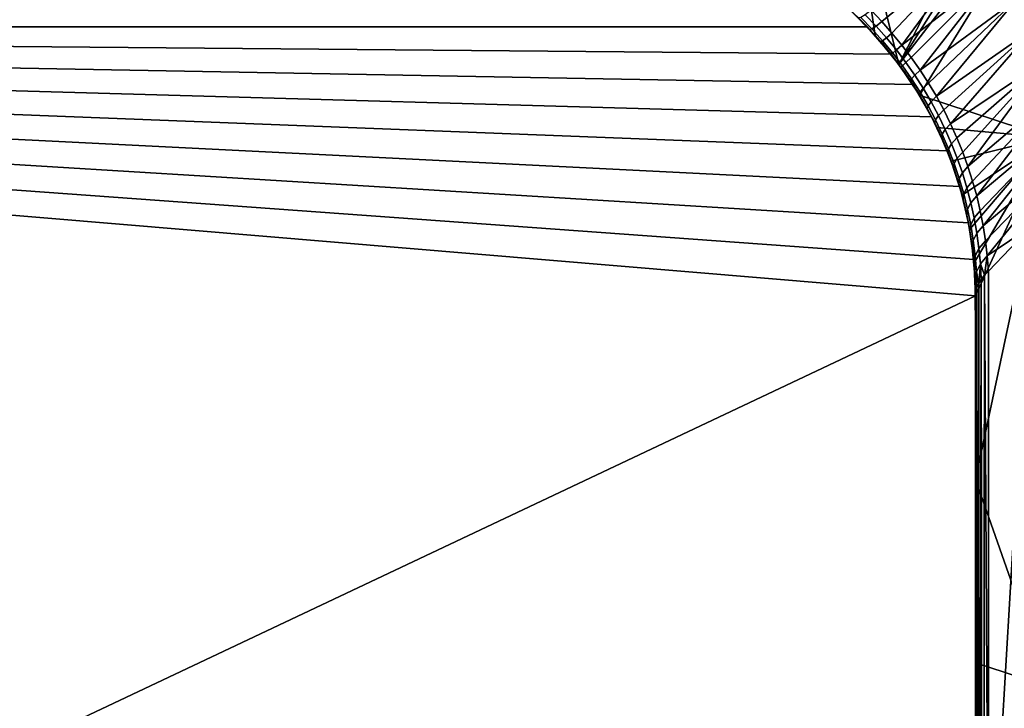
# Model space of a CAD drawing. Header units: millimetres. Extents: x 2387 to 13955, y -4964 to 364.
# Tile 243 of 256: x 13567 to 13821, y -2948 to -2770. Entities that reach past the tile are written whole.
import ezdxf

# ---------------------------------------------------------------- set-up
doc = ezdxf.new("R2010")
doc.units = ezdxf.units.MM
doc.header["$MEASUREMENT"] = 0
doc.layers.add('limbo', color=7, linetype='Continuous', true_color=0x000000)
doc.layers.add('sistema 2', color=7, linetype='Continuous', true_color=0x000000)

msp = doc.modelspace()

# ---------------------------------------------------------------- linework, layer by layer
at = {"layer": 'limbo'}
msp.add_polyline3d([(13813.07, -3219.27, 254.07), (13813.07, -2841.41, 254.07), (13813.05, -2839.42, 254.07), (13812.99, -2837.44, 254.07), (13812.89, -2835.45, 254.07), (13812.76, -2833.47, 254.07), (13812.58, -2831.49, 254.07), (13812.36, -2829.52, 254.07), (13812.11, -2827.55, 254.07), (13811.81, -2825.59, 254.07), (13811.48, -2823.63, 254.07), (13811.1, -2821.68, 254.07), (13810.69, -2819.73, 254.07), (13810.24, -2817.8, 254.07), (13809.76, -2815.87, 254.07), (13809.23, -2813.96, 254.07), (13808.67, -2812.05, 254.07), (13808.06, -2810.16, 254.07), (13807.42, -2808.28, 254.07), (13806.75, -2806.41, 254.07), (13806.03, -2804.56, 254.07), (13805.28, -2802.72, 254.07), (13804.5, -2800.9, 254.07), (13803.68, -2799.09, 254.07), (13802.82, -2797.3, 254.07), (13801.92, -2795.53, 254.07), (13801, -2793.77, 254.07), (13800.03, -2792.03, 254.07), (13799.03, -2790.32, 254.07), (13798, -2788.62, 254.07), (13796.94, -2786.94, 254.07), (13795.84, -2785.29, 254.07), (13794.71, -2783.66, 254.07), (13793.55, -2782.05, 254.07), (13792.35, -2780.46, 254.07), (13791.12, -2778.9, 254.07), (13789.87, -2777.36, 254.07), (13788.58, -2775.85, 254.07), (13787.26, -2774.36, 254.07), (13785.92, -2772.9, 254.07), (13784.54, -2771.47, 254.07), (13783.14, -2770.06, 254.07)], dxfattribs=at)
for points in [[(13809.01, -2813.19, 254.07), (12984.91, -2772.1, 254.07), (13811.28, -2822.55, 254.07)], [(13812.63, -2832, 254.07), (12984.91, -2772.1, 254.07), (13813.07, -2841.41, 254.07)], [(13811.28, -2822.55, 254.07), (12984.91, -2772.1, 254.07), (13812.63, -2832, 254.07)], [(13785.16, -2772.1, 254.07), (12984.91, -2772.1, 254.07), (13791.35, -2779.18, 254.07)], [(13791.35, -2779.18, 254.07), (12984.91, -2772.1, 254.07), (13796.93, -2786.93, 254.07)], [(12984.91, -2772.1, 254.07), (13801.78, -2795.25, 254.07), (13796.93, -2786.93, 254.07)], [(13801.78, -2795.25, 254.07), (12984.91, -2772.1, 254.07), (13805.83, -2804.05, 254.07)], [(12984.91, -2772.1, 254.07), (13809.01, -2813.19, 254.07), (13805.83, -2804.05, 254.07)], [(13012.82, -3219.27, 254.07), (13813.07, -2841.41, 254.07), (12984.91, -2772.1, 254.07)], [(13809.01, -2813.19, 254.07), (13811.28, -2822.55, 254.07), (12984.91, -2772.1, 254.07)], [(13812.63, -2832, 254.07), (13813.07, -2841.41, 254.07), (12984.91, -2772.1, 254.07)], [(13811.28, -2822.55, 254.07), (13812.63, -2832, 254.07), (12984.91, -2772.1, 254.07)], [(13785.16, -2772.1, 254.07), (13791.35, -2779.18, 254.07), (12984.91, -2772.1, 254.07)], [(13791.35, -2779.18, 254.07), (13796.93, -2786.93, 254.07), (12984.91, -2772.1, 254.07)], [(12984.91, -2772.1, 254.07), (13796.93, -2786.93, 254.07), (13801.78, -2795.25, 254.07)], [(13801.78, -2795.25, 254.07), (13805.83, -2804.05, 254.07), (12984.91, -2772.1, 254.07)], [(12984.91, -2772.1, 254.07), (13805.83, -2804.05, 254.07), (13809.01, -2813.19, 254.07)], [(13012.82, -3219.27, 254.07), (12984.91, -2772.1, 254.07), (13813.07, -2841.41, 254.07)], [(12984.91, -2772.1, 234.07), (13796.93, -2786.93, 234.07), (13791.35, -2779.18, 234.07)], [(13813.07, -2841.41, 234.07), (12984.91, -2772.1, 234.07), (13012.82, -3219.27, 234.07)], [(13791.35, -2779.18, 234.07), (13785.16, -2772.1, 234.07), (12984.91, -2772.1, 234.07)], [(13801.78, -2795.25, 234.07), (13796.93, -2786.93, 234.07), (12984.91, -2772.1, 234.07)], [(13812.63, -2832, 234.07), (13811.28, -2822.55, 234.07), (12984.91, -2772.1, 234.07)], [(12984.91, -2772.1, 234.07), (13813.07, -2841.41, 234.07), (13812.63, -2832, 234.07)], [(13809.01, -2813.19, 234.07), (13805.83, -2804.05, 234.07), (12984.91, -2772.1, 234.07)], [(12984.91, -2772.1, 234.07), (13811.28, -2822.55, 234.07), (13809.01, -2813.19, 234.07)], [(13805.83, -2804.05, 234.07), (13801.78, -2795.25, 234.07), (12984.91, -2772.1, 234.07)], [(12984.91, -2772.1, 234.07), (13791.35, -2779.18, 234.07), (13796.93, -2786.93, 234.07)], [(13813.07, -2841.41, 234.07), (13012.82, -3219.27, 234.07), (12984.91, -2772.1, 234.07)], [(13791.35, -2779.18, 234.07), (12984.91, -2772.1, 234.07), (13785.16, -2772.1, 234.07)], [(13801.78, -2795.25, 234.07), (12984.91, -2772.1, 234.07), (13796.93, -2786.93, 234.07)], [(13812.63, -2832, 234.07), (12984.91, -2772.1, 234.07), (13811.28, -2822.55, 234.07)], [(12984.91, -2772.1, 234.07), (13812.63, -2832, 234.07), (13813.07, -2841.41, 234.07)], [(13809.01, -2813.19, 234.07), (12984.91, -2772.1, 234.07), (13805.83, -2804.05, 234.07)], [(12984.91, -2772.1, 234.07), (13809.01, -2813.19, 234.07), (13811.28, -2822.55, 234.07)], [(13805.83, -2804.05, 234.07), (12984.91, -2772.1, 234.07), (13801.78, -2795.25, 234.07)], [(13809.01, -2813.19, 254.07), (12984.91, -2772.1, 254.07), (13811.28, -2822.55, 254.07)], [(13812.63, -2832, 254.07), (12984.91, -2772.1, 254.07), (13813.07, -2841.41, 254.07)], [(13811.28, -2822.55, 254.07), (12984.91, -2772.1, 254.07), (13812.63, -2832, 254.07)], [(13785.16, -2772.1, 254.07), (12984.91, -2772.1, 254.07), (13791.35, -2779.18, 254.07)], [(13791.35, -2779.18, 254.07), (12984.91, -2772.1, 254.07), (13796.93, -2786.93, 254.07)], [(12984.91, -2772.1, 254.07), (13801.78, -2795.25, 254.07), (13796.93, -2786.93, 254.07)], [(13801.78, -2795.25, 254.07), (12984.91, -2772.1, 254.07), (13805.83, -2804.05, 254.07)], [(12984.91, -2772.1, 254.07), (13809.01, -2813.19, 254.07), (13805.83, -2804.05, 254.07)], [(13012.82, -3219.27, 254.07), (13813.07, -2841.41, 254.07), (12984.91, -2772.1, 254.07)], [(13809.01, -2813.19, 254.07), (13811.28, -2822.55, 254.07), (12984.91, -2772.1, 254.07)], [(13812.63, -2832, 254.07), (13813.07, -2841.41, 254.07), (12984.91, -2772.1, 254.07)], [(13811.28, -2822.55, 254.07), (13812.63, -2832, 254.07), (12984.91, -2772.1, 254.07)], [(13785.16, -2772.1, 254.07), (13791.35, -2779.18, 254.07), (12984.91, -2772.1, 254.07)], [(13791.35, -2779.18, 254.07), (13796.93, -2786.93, 254.07), (12984.91, -2772.1, 254.07)], [(12984.91, -2772.1, 254.07), (13796.93, -2786.93, 254.07), (13801.78, -2795.25, 254.07)], [(13801.78, -2795.25, 254.07), (13805.83, -2804.05, 254.07), (12984.91, -2772.1, 254.07)], [(12984.91, -2772.1, 254.07), (13805.83, -2804.05, 254.07), (13809.01, -2813.19, 254.07)], [(13012.82, -3219.27, 254.07), (12984.91, -2772.1, 254.07), (13813.07, -2841.41, 254.07)], [(12984.91, -2772.1, 234.07), (13796.93, -2786.93, 234.07), (13791.35, -2779.18, 234.07)], [(13813.07, -2841.41, 234.07), (12984.91, -2772.1, 234.07), (13012.82, -3219.27, 234.07)], [(13791.35, -2779.18, 234.07), (13785.16, -2772.1, 234.07), (12984.91, -2772.1, 234.07)], [(13801.78, -2795.25, 234.07), (13796.93, -2786.93, 234.07), (12984.91, -2772.1, 234.07)], [(13812.63, -2832, 234.07), (13811.28, -2822.55, 234.07), (12984.91, -2772.1, 234.07)], [(12984.91, -2772.1, 234.07), (13813.07, -2841.41, 234.07), (13812.63, -2832, 234.07)], [(13809.01, -2813.19, 234.07), (13805.83, -2804.05, 234.07), (12984.91, -2772.1, 234.07)], [(12984.91, -2772.1, 234.07), (13811.28, -2822.55, 234.07), (13809.01, -2813.19, 234.07)], [(13805.83, -2804.05, 234.07), (13801.78, -2795.25, 234.07), (12984.91, -2772.1, 234.07)], [(12984.91, -2772.1, 234.07), (13791.35, -2779.18, 234.07), (13796.93, -2786.93, 234.07)], [(13813.07, -2841.41, 234.07), (13012.82, -3219.27, 234.07), (12984.91, -2772.1, 234.07)], [(13791.35, -2779.18, 234.07), (12984.91, -2772.1, 234.07), (13785.16, -2772.1, 234.07)], [(13801.78, -2795.25, 234.07), (12984.91, -2772.1, 234.07), (13796.93, -2786.93, 234.07)], [(13812.63, -2832, 234.07), (12984.91, -2772.1, 234.07), (13811.28, -2822.55, 234.07)], [(12984.91, -2772.1, 234.07), (13812.63, -2832, 234.07), (13813.07, -2841.41, 234.07)], [(13809.01, -2813.19, 234.07), (12984.91, -2772.1, 234.07), (13805.83, -2804.05, 234.07)], [(12984.91, -2772.1, 234.07), (13809.01, -2813.19, 234.07), (13811.28, -2822.55, 234.07)], [(13805.83, -2804.05, 234.07), (12984.91, -2772.1, 234.07), (13801.78, -2795.25, 234.07)], [(12984.91, -2772.1, 254.07), (13785.16, -2772.1, 254.07), (13785.16, -2772.1, 234.07), (12984.91, -2772.1, 234.07)], [(12984.91, -2772.1, 254.07), (12984.91, -2772.1, 234.07), (13785.16, -2772.1, 234.07), (13785.16, -2772.1, 254.07)], [(13788.53, -2775.79, 254.07), (13788.53, -2775.79, 250.5), (13785.16, -2772.1, 254.07)], [(13785.16, -2772.1, 234.07), (13788.53, -2775.79, 250.5), (13791.72, -2779.65, 237.65)], [(13791.72, -2779.65, 237.65), (13788.53, -2775.79, 234.07), (13785.16, -2772.1, 234.07)], [(13785.16, -2772.1, 254.07), (13788.53, -2775.79, 250.5), (13785.16, -2772.1, 234.07)], [(13788.53, -2775.79, 254.07), (13785.16, -2772.1, 254.07), (13788.53, -2775.79, 250.5)], [(13785.16, -2772.1, 234.07), (13791.72, -2779.65, 237.65), (13788.53, -2775.79, 250.5)], [(13791.72, -2779.65, 237.65), (13785.16, -2772.1, 234.07), (13788.53, -2775.79, 234.07)], [(13785.16, -2772.1, 254.07), (13785.16, -2772.1, 234.07), (13788.53, -2775.79, 250.5)], [(13788.53, -2775.79, 254.07), (13791.72, -2779.65, 254.07), (13791.72, -2779.65, 250.5), (13788.53, -2775.79, 250.5)], [(13791.72, -2779.65, 250.5), (13791.72, -2779.65, 237.65), (13788.53, -2775.79, 250.5)], [(13791.72, -2779.65, 237.65), (13791.72, -2779.65, 234.07), (13788.53, -2775.79, 234.07)], [(13788.53, -2775.79, 254.07), (13788.53, -2775.79, 250.5), (13791.72, -2779.65, 250.5), (13791.72, -2779.65, 254.07)], [(13791.72, -2779.65, 250.5), (13788.53, -2775.79, 250.5), (13791.72, -2779.65, 237.65)], [(13791.72, -2779.65, 237.65), (13788.53, -2775.79, 234.07), (13791.72, -2779.65, 234.07)], [(13794.7, -2783.65, 250.5), (13791.72, -2779.65, 254.07), (13794.7, -2783.65, 254.07)], [(13791.72, -2779.65, 254.07), (13794.7, -2783.65, 250.5), (13791.72, -2779.65, 250.5)], [(13794.7, -2783.65, 250.5), (13794.7, -2783.65, 237.65), (13791.72, -2779.65, 237.65), (13791.72, -2779.65, 250.5)], [(13794.7, -2783.65, 237.65), (13794.7, -2783.65, 234.07), (13791.72, -2779.65, 237.65)], [(13791.72, -2779.65, 237.65), (13794.7, -2783.65, 234.07), (13791.72, -2779.65, 234.07)], [(13794.7, -2783.65, 250.5), (13794.7, -2783.65, 254.07), (13791.72, -2779.65, 254.07)], [(13791.72, -2779.65, 254.07), (13791.72, -2779.65, 250.5), (13794.7, -2783.65, 250.5)], [(13794.7, -2783.65, 250.5), (13791.72, -2779.65, 250.5), (13791.72, -2779.65, 237.65), (13794.7, -2783.65, 237.65)], [(13794.7, -2783.65, 237.65), (13791.72, -2779.65, 237.65), (13794.7, -2783.65, 234.07)], [(13791.72, -2779.65, 237.65), (13791.72, -2779.65, 234.07), (13794.7, -2783.65, 234.07)], [(13797.48, -2787.78, 250.5), (13794.7, -2783.65, 250.5), (13794.7, -2783.65, 254.07), (13797.48, -2787.78, 254.07)], [(13794.7, -2783.65, 250.5), (13797.48, -2787.78, 250.5), (13797.48, -2787.78, 237.65), (13794.7, -2783.65, 237.65)], [(13794.7, -2783.65, 237.65), (13797.48, -2787.78, 237.65), (13797.48, -2787.78, 234.07), (13794.7, -2783.65, 234.07)], [(13797.48, -2787.78, 250.5), (13797.48, -2787.78, 254.07), (13794.7, -2783.65, 254.07), (13794.7, -2783.65, 250.5)], [(13794.7, -2783.65, 250.5), (13794.7, -2783.65, 237.65), (13797.48, -2787.78, 237.65), (13797.48, -2787.78, 250.5)], [(13794.7, -2783.65, 237.65), (13794.7, -2783.65, 234.07), (13797.48, -2787.78, 234.07), (13797.48, -2787.78, 237.65)], [(13797.48, -2787.78, 254.07), (13800.03, -2792.03, 254.07), (13800.03, -2792.03, 250.5), (13797.48, -2787.78, 250.5)], [(13797.48, -2787.78, 237.65), (13797.48, -2787.78, 250.5), (13800.03, -2792.03, 250.5)], [(13797.48, -2787.78, 237.65), (13800.03, -2792.03, 250.5), (13802.36, -2796.38, 237.65)], [(13797.48, -2787.78, 237.65), (13802.36, -2796.38, 237.65), (13800.03, -2792.03, 234.07)], [(13797.48, -2787.78, 237.65), (13800.03, -2792.03, 234.07), (13797.48, -2787.78, 234.07)], [(13797.48, -2787.78, 254.07), (13797.48, -2787.78, 250.5), (13800.03, -2792.03, 250.5), (13800.03, -2792.03, 254.07)], [(13797.48, -2787.78, 237.65), (13800.03, -2792.03, 250.5), (13797.48, -2787.78, 250.5)], [(13797.48, -2787.78, 237.65), (13802.36, -2796.38, 237.65), (13800.03, -2792.03, 250.5)], [(13797.48, -2787.78, 237.65), (13800.03, -2792.03, 234.07), (13802.36, -2796.38, 237.65)], [(13797.48, -2787.78, 237.65), (13797.48, -2787.78, 234.07), (13800.03, -2792.03, 234.07)], [(13800.03, -2792.03, 250.5), (13800.03, -2792.03, 254.07), (13802.36, -2796.38, 250.5)], [(13802.36, -2796.38, 250.5), (13800.03, -2792.03, 254.07), (13802.36, -2796.38, 254.07)], [(13802.36, -2796.38, 237.65), (13800.03, -2792.03, 250.5), (13802.36, -2796.38, 250.5)], [(13802.36, -2796.38, 237.65), (13802.36, -2796.38, 234.07), (13800.03, -2792.03, 234.07)], [(13800.03, -2792.03, 250.5), (13802.36, -2796.38, 250.5), (13800.03, -2792.03, 254.07)], [(13802.36, -2796.38, 250.5), (13802.36, -2796.38, 254.07), (13800.03, -2792.03, 254.07)], [(13802.36, -2796.38, 237.65), (13802.36, -2796.38, 250.5), (13800.03, -2792.03, 250.5)], [(13802.36, -2796.38, 237.65), (13800.03, -2792.03, 234.07), (13802.36, -2796.38, 234.07)], [(13802.36, -2796.38, 254.07), (13804.46, -2800.8, 254.07), (13804.46, -2800.8, 250.5), (13802.36, -2796.38, 250.5)], [(13802.36, -2796.38, 250.5), (13804.46, -2800.8, 250.5), (13804.46, -2800.8, 237.65), (13802.36, -2796.38, 237.65)], [(13802.36, -2796.38, 237.65), (13804.46, -2800.8, 237.65), (13804.46, -2800.8, 234.07), (13802.36, -2796.38, 234.07)], [(13802.36, -2796.38, 254.07), (13802.36, -2796.38, 250.5), (13804.46, -2800.8, 250.5), (13804.46, -2800.8, 254.07)], [(13802.36, -2796.38, 250.5), (13802.36, -2796.38, 237.65), (13804.46, -2800.8, 237.65), (13804.46, -2800.8, 250.5)], [(13802.36, -2796.38, 237.65), (13802.36, -2796.38, 234.07), (13804.46, -2800.8, 234.07), (13804.46, -2800.8, 237.65)], [(13804.46, -2800.8, 254.07), (13806.32, -2805.29, 254.07), (13806.32, -2805.29, 250.5), (13804.46, -2800.8, 250.5)], [(13806.32, -2805.29, 250.5), (13807.95, -2809.82, 237.65), (13804.46, -2800.8, 237.65)], [(13806.32, -2805.29, 234.07), (13804.46, -2800.8, 237.65), (13807.95, -2809.82, 237.65)], [(13804.46, -2800.8, 250.5), (13806.32, -2805.29, 250.5), (13804.46, -2800.8, 237.65)], [(13804.46, -2800.8, 237.65), (13806.32, -2805.29, 234.07), (13804.46, -2800.8, 234.07)], [(13804.46, -2800.8, 254.07), (13804.46, -2800.8, 250.5), (13806.32, -2805.29, 250.5), (13806.32, -2805.29, 254.07)], [(13806.32, -2805.29, 250.5), (13804.46, -2800.8, 237.65), (13807.95, -2809.82, 237.65)], [(13806.32, -2805.29, 234.07), (13807.95, -2809.82, 237.65), (13804.46, -2800.8, 237.65)], [(13804.46, -2800.8, 250.5), (13804.46, -2800.8, 237.65), (13806.32, -2805.29, 250.5)], [(13804.46, -2800.8, 237.65), (13804.46, -2800.8, 234.07), (13806.32, -2805.29, 234.07)], [(13806.32, -2805.29, 254.07), (13807.95, -2809.82, 254.07), (13807.95, -2809.82, 250.5), (13806.32, -2805.29, 250.5)], [(13806.32, -2805.29, 250.5), (13807.95, -2809.82, 250.5), (13807.95, -2809.82, 237.65)], [(13807.95, -2809.82, 237.65), (13807.95, -2809.82, 234.07), (13806.32, -2805.29, 234.07)], [(13806.32, -2805.29, 254.07), (13806.32, -2805.29, 250.5), (13807.95, -2809.82, 250.5), (13807.95, -2809.82, 254.07)], [(13806.32, -2805.29, 250.5), (13807.95, -2809.82, 237.65), (13807.95, -2809.82, 250.5)], [(13807.95, -2809.82, 237.65), (13806.32, -2805.29, 234.07), (13807.95, -2809.82, 234.07)], [(13807.95, -2809.82, 254.07), (13809.35, -2814.38, 254.07), (13809.35, -2814.38, 250.5), (13807.95, -2809.82, 250.5)], [(13807.95, -2809.82, 250.5), (13809.35, -2814.38, 250.5), (13809.35, -2814.38, 237.65), (13807.95, -2809.82, 237.65)], [(13807.95, -2809.82, 237.65), (13809.35, -2814.38, 237.65), (13809.35, -2814.38, 234.07), (13807.95, -2809.82, 234.07)], [(13807.95, -2809.82, 254.07), (13807.95, -2809.82, 250.5), (13809.35, -2814.38, 250.5), (13809.35, -2814.38, 254.07)], [(13807.95, -2809.82, 250.5), (13807.95, -2809.82, 237.65), (13809.35, -2814.38, 237.65), (13809.35, -2814.38, 250.5)], [(13807.95, -2809.82, 237.65), (13807.95, -2809.82, 234.07), (13809.35, -2814.38, 234.07), (13809.35, -2814.38, 237.65)], [(13810.52, -2818.95, 250.5), (13809.35, -2814.38, 254.07), (13810.52, -2818.95, 254.07)], [(13810.52, -2818.95, 250.5), (13809.35, -2814.38, 250.5), (13809.35, -2814.38, 254.07)], [(13810.52, -2818.95, 250.5), (13809.35, -2814.38, 237.65), (13809.35, -2814.38, 250.5)], [(13809.35, -2814.38, 237.65), (13810.52, -2818.95, 250.5), (13811.46, -2823.51, 250.5)], [(13811.46, -2823.51, 250.5), (13811.46, -2823.51, 234.07), (13809.35, -2814.38, 237.65)], [(13809.35, -2814.38, 237.65), (13810.52, -2818.95, 234.07), (13809.35, -2814.38, 234.07)], [(13809.35, -2814.38, 237.65), (13811.46, -2823.51, 234.07), (13810.52, -2818.95, 234.07)], [(13810.52, -2818.95, 250.5), (13810.52, -2818.95, 254.07), (13809.35, -2814.38, 254.07)], [(13810.52, -2818.95, 250.5), (13809.35, -2814.38, 254.07), (13809.35, -2814.38, 250.5)], [(13810.52, -2818.95, 250.5), (13809.35, -2814.38, 250.5), (13809.35, -2814.38, 237.65)], [(13809.35, -2814.38, 237.65), (13811.46, -2823.51, 250.5), (13810.52, -2818.95, 250.5)], [(13811.46, -2823.51, 250.5), (13809.35, -2814.38, 237.65), (13811.46, -2823.51, 234.07)], [(13809.35, -2814.38, 237.65), (13809.35, -2814.38, 234.07), (13810.52, -2818.95, 234.07)], [(13809.35, -2814.38, 237.65), (13810.52, -2818.95, 234.07), (13811.46, -2823.51, 234.07)], [(13810.52, -2818.95, 254.07), (13811.46, -2823.51, 254.07), (13811.46, -2823.51, 250.5), (13810.52, -2818.95, 250.5)], [(13810.52, -2818.95, 254.07), (13810.52, -2818.95, 250.5), (13811.46, -2823.51, 250.5), (13811.46, -2823.51, 254.07)], [(13811.46, -2823.51, 254.07), (13812.17, -2828.05, 254.07), (13812.17, -2828.05, 250.5), (13811.46, -2823.51, 250.5)], [(13811.46, -2823.51, 250.5), (13812.17, -2828.05, 250.5), (13812.17, -2828.05, 234.07), (13811.46, -2823.51, 234.07)], [(13811.46, -2823.51, 254.07), (13811.46, -2823.51, 250.5), (13812.17, -2828.05, 250.5), (13812.17, -2828.05, 254.07)], [(13811.46, -2823.51, 250.5), (13811.46, -2823.51, 234.07), (13812.17, -2828.05, 234.07), (13812.17, -2828.05, 250.5)], [(13812.17, -2828.05, 254.07), (13812.68, -2832.56, 254.07), (13812.68, -2832.56, 250.5)], [(13812.17, -2828.05, 254.07), (13812.68, -2832.56, 250.5), (13812.17, -2828.05, 250.5)], [(13812.68, -2832.56, 250.5), (13812.97, -2837.01, 237.65), (13812.17, -2828.05, 250.5)], [(13812.97, -2837.01, 237.65), (13812.17, -2828.05, 234.07), (13812.17, -2828.05, 250.5)], [(13812.97, -2837.01, 237.65), (13812.68, -2832.56, 234.07), (13812.17, -2828.05, 234.07)], [(13812.17, -2828.05, 254.07), (13812.68, -2832.56, 250.5), (13812.68, -2832.56, 254.07)], [(13812.17, -2828.05, 254.07), (13812.17, -2828.05, 250.5), (13812.68, -2832.56, 250.5)], [(13812.68, -2832.56, 250.5), (13812.17, -2828.05, 250.5), (13812.97, -2837.01, 237.65)], [(13812.97, -2837.01, 237.65), (13812.17, -2828.05, 250.5), (13812.17, -2828.05, 234.07)], [(13812.97, -2837.01, 237.65), (13812.17, -2828.05, 234.07), (13812.68, -2832.56, 234.07)], [(13812.68, -2832.56, 254.07), (13812.97, -2837.01, 254.07), (13812.97, -2837.01, 250.5), (13812.68, -2832.56, 250.5)], [(13812.97, -2837.01, 237.65), (13812.68, -2832.56, 250.5), (13812.97, -2837.01, 250.5)], [(13812.97, -2837.01, 237.65), (13812.97, -2837.01, 234.07), (13812.68, -2832.56, 234.07)], [(13812.68, -2832.56, 254.07), (13812.68, -2832.56, 250.5), (13812.97, -2837.01, 250.5), (13812.97, -2837.01, 254.07)], [(13812.97, -2837.01, 237.65), (13812.97, -2837.01, 250.5), (13812.68, -2832.56, 250.5)], [(13812.97, -2837.01, 237.65), (13812.68, -2832.56, 234.07), (13812.97, -2837.01, 234.07)], [(13812.97, -2837.01, 254.07), (13813.07, -2841.41, 254.07), (13813.07, -2841.41, 250.5), (13812.97, -2837.01, 250.5)], [(13812.97, -2837.01, 250.5), (13813.07, -2841.41, 250.5), (13812.97, -2837.01, 237.65)], [(13813.07, -2853.22, 234.07), (13813.07, -2841.41, 234.07), (13812.97, -2837.01, 237.65)], [(13813.07, -2853.22, 234.07), (13812.97, -2837.01, 237.65), (13813.07, -2841.41, 250.5)], [(13812.97, -2837.01, 234.07), (13812.97, -2837.01, 237.65), (13813.07, -2841.41, 234.07)], [(13812.97, -2837.01, 254.07), (13812.97, -2837.01, 250.5), (13813.07, -2841.41, 250.5), (13813.07, -2841.41, 254.07)], [(13812.97, -2837.01, 250.5), (13812.97, -2837.01, 237.65), (13813.07, -2841.41, 250.5)], [(13813.07, -2853.22, 234.07), (13812.97, -2837.01, 237.65), (13813.07, -2841.41, 234.07)], [(13813.07, -2853.22, 234.07), (13813.07, -2841.41, 250.5), (13812.97, -2837.01, 237.65)], [(13812.97, -2837.01, 234.07), (13813.07, -2841.41, 234.07), (13812.97, -2837.01, 237.65)], [(13813.07, -3219.27, 254.07), (13813.07, -2841.41, 254.07), (13012.82, -3219.27, 254.07)], [(13813.07, -3219.27, 254.07), (13012.82, -3219.27, 254.07), (13813.07, -2841.41, 254.07)], [(13813.07, -2841.41, 234.07), (13012.82, -3219.27, 234.07), (13813.07, -3219.27, 234.07)], [(13813.07, -2841.41, 234.07), (13813.07, -3219.27, 234.07), (13012.82, -3219.27, 234.07)], [(13813.07, -3219.27, 254.07), (13813.07, -2841.41, 254.07), (13012.82, -3219.27, 254.07)], [(13813.07, -3219.27, 254.07), (13012.82, -3219.27, 254.07), (13813.07, -2841.41, 254.07)], [(13813.07, -2841.41, 234.07), (13012.82, -3219.27, 234.07), (13813.07, -3219.27, 234.07)], [(13813.07, -2841.41, 234.07), (13813.07, -3219.27, 234.07), (13012.82, -3219.27, 234.07)], [(13813.07, -2853.22, 234.07), (13813.07, -2841.41, 250.5), (13813.07, -2853.22, 254.07)], [(13813.07, -2841.41, 250.5), (13813.07, -2841.41, 254.07), (13813.07, -2853.22, 254.07)], [(13813.07, -2853.22, 234.07), (13813.07, -2853.22, 254.07), (13813.07, -2841.41, 250.5)], [(13813.07, -2841.41, 250.5), (13813.07, -2853.22, 254.07), (13813.07, -2841.41, 254.07)], [(13813.07, -2853.22, 254.07), (13813.07, -2865.02, 254.07), (13813.07, -2865.02, 234.07), (13813.07, -2853.22, 234.07)], [(13813.07, -2853.22, 254.07), (13813.07, -2853.22, 234.07), (13813.07, -2865.02, 234.07), (13813.07, -2865.02, 254.07)], [(13813.07, -2865.02, 254.07), (13813.07, -2876.83, 254.07), (13813.07, -2876.83, 234.07), (13813.07, -2865.02, 234.07)], [(13813.07, -2865.02, 254.07), (13813.07, -2865.02, 234.07), (13813.07, -2876.83, 234.07), (13813.07, -2876.83, 254.07)], [(13813.07, -2876.83, 254.07), (13813.07, -2888.64, 254.07), (13813.07, -2888.64, 234.07), (13813.07, -2876.83, 234.07)], [(13813.07, -2876.83, 254.07), (13813.07, -2876.83, 234.07), (13813.07, -2888.64, 234.07), (13813.07, -2888.64, 254.07)], [(13813.07, -2888.64, 254.07), (13813.07, -2900.45, 254.07), (13813.07, -2900.45, 234.07), (13813.07, -2888.64, 234.07)], [(13813.07, -2888.64, 254.07), (13813.07, -2888.64, 234.07), (13813.07, -2900.45, 234.07), (13813.07, -2900.45, 254.07)], [(13813.07, -2900.45, 254.07), (13813.07, -2912.26, 254.07), (13813.07, -2912.26, 234.07), (13813.07, -2900.45, 234.07)], [(13813.07, -2900.45, 254.07), (13813.07, -2900.45, 234.07), (13813.07, -2912.26, 234.07), (13813.07, -2912.26, 254.07)], [(13813.07, -2912.26, 254.07), (13813.07, -2924.06, 254.07), (13813.07, -2924.06, 234.07), (13813.07, -2912.26, 234.07)], [(13813.07, -2912.26, 254.07), (13813.07, -2912.26, 234.07), (13813.07, -2924.06, 234.07), (13813.07, -2924.06, 254.07)], [(13813.07, -2924.06, 254.07), (13813.07, -2935.87, 254.07), (13813.07, -2935.87, 234.07), (13813.07, -2924.06, 234.07)], [(13813.07, -2924.06, 254.07), (13813.07, -2924.06, 234.07), (13813.07, -2935.87, 234.07), (13813.07, -2935.87, 254.07)], [(13813.07, -2935.87, 254.07), (13813.07, -2947.68, 254.07), (13813.07, -2947.68, 234.07), (13813.07, -2935.87, 234.07)], [(13813.07, -2935.87, 254.07), (13813.07, -2935.87, 234.07), (13813.07, -2947.68, 234.07), (13813.07, -2947.68, 254.07)]]:
    msp.add_3dface(points, dxfattribs=at)
at = {"layer": 'sistema 2'}
for points in [[(13832.61, -2704.74, -13.69), (13793.36, -2781.79, -13.69), (13780.57, -2729.93, -13.69)], [(13793.36, -2781.79, -13.69), (13832.61, -2704.74, -13.69), (13838.68, -2709.91, -13.69)], [(13838.68, -2709.91, -13.69), (13844.43, -2715.44, -13.69), (13793.36, -2781.79, -13.69)], [(13793.36, -2781.79, -13.69), (13844.43, -2715.44, -13.69), (13798.69, -2789.74, -13.69)], [(13844.43, -2715.44, -13.69), (13831.82, -2800.6, -13.69), (13798.69, -2789.74, -13.69)], [(13780.57, -2729.93, -13.69), (13787.26, -2774.36, -13.69), (13780.48, -2767.55, -13.69)], [(13793.36, -2781.79, -13.69), (13787.26, -2774.36, -13.69), (13780.57, -2729.93, -13.69)], [(13786.17, -2767.83, 399.04), (13788.93, -2770.73, 398.95), (13813.15, -2750.81, 481.57)], [(13791.56, -2773.71, 398.91), (13813.15, -2750.81, 481.57), (13788.93, -2770.73, 398.95)], [(13813.15, -2750.81, 481.57), (13791.56, -2773.71, 398.91), (13794.1, -2776.81, 398.93)], [(13813.15, -2750.81, 481.57), (13794.1, -2776.81, 398.93), (13818.71, -2757.7, 481.96)], [(13796.51, -2779.99, 399.01), (13818.71, -2757.7, 481.96), (13794.1, -2776.81, 398.93)], [(13818.71, -2757.7, 481.96), (13796.51, -2779.99, 399.01), (13798.8, -2783.25, 399.15)], [(13798.8, -2783.25, 399.15), (13823.65, -2764.99, 482.6), (13818.71, -2757.7, 481.96)], [(13800.95, -2786.59, 399.33), (13823.65, -2764.99, 482.6), (13798.8, -2783.25, 399.15)], [(13802.99, -2790.01, 399.58), (13823.65, -2764.99, 482.6), (13800.95, -2786.59, 399.33)], [(13827.92, -2772.59, 483.49), (13823.65, -2764.99, 482.6), (13802.99, -2790.01, 399.58)], [(13780.48, -2767.55, -13.69), (13787.26, -2774.36, -13.69), (13782.9, -2769.83, 379.77)], [(13788.93, -2770.73, 398.95), (13786.17, -2767.83, 399.04), (13784.65, -2769.05, 392.76), (13787.45, -2771.95, 392.72)], [(13786.4, -2772.66, 386.31), (13783.55, -2769.73, 386.3), (13782.9, -2769.83, 379.77), (13785.83, -2772.81, 379.82)], [(13782.9, -2769.83, 379.77), (13787.26, -2774.36, -13.69), (13785.83, -2772.81, 379.82)], [(13783.55, -2769.73, 386.3), (13786.4, -2772.66, 386.31), (13787.45, -2771.95, 392.72), (13784.65, -2769.05, 392.76)], [(13787.45, -2771.95, 392.72), (13790.12, -2774.95, 392.71), (13791.56, -2773.71, 398.91), (13788.93, -2770.73, 398.95)], [(13785.83, -2772.81, 379.82), (13788.66, -2775.93, 379.87), (13789.14, -2775.7, 386.33), (13786.4, -2772.66, 386.31)], [(13787.26, -2774.36, -13.69), (13788.66, -2775.93, 379.87), (13785.83, -2772.81, 379.82)], [(13786.4, -2772.66, 386.31), (13789.14, -2775.7, 386.33), (13790.12, -2774.95, 392.71), (13787.45, -2771.95, 392.72)], [(13794.1, -2776.81, 398.93), (13791.56, -2773.71, 398.91), (13790.12, -2774.95, 392.71), (13792.68, -2778.06, 392.74)], [(13827.92, -2772.59, 483.49), (13802.99, -2790.01, 399.58), (13804.9, -2793.52, 399.87)], [(13806.67, -2797.08, 400.22), (13827.92, -2772.59, 483.49), (13804.9, -2793.52, 399.87)], [(13827.92, -2772.59, 483.49), (13806.67, -2797.08, 400.22), (13831.49, -2780.4, 484.62)], [(13788.66, -2775.93, 379.87), (13787.26, -2774.36, -13.69), (13791.34, -2779.16, 379.92)], [(13793.36, -2781.79, -13.69), (13791.34, -2779.16, 379.92), (13787.26, -2774.36, -13.69)], [(13788.66, -2775.93, 379.87), (13791.34, -2779.16, 379.92), (13791.75, -2778.86, 386.37), (13789.14, -2775.7, 386.33)], [(13789.14, -2775.7, 386.33), (13791.75, -2778.86, 386.37), (13792.68, -2778.06, 392.74), (13790.12, -2774.95, 392.71)], [(13791.75, -2778.86, 386.37), (13794.23, -2782.12, 386.43), (13795.12, -2781.27, 392.81), (13792.68, -2778.06, 392.74)], [(13796.51, -2779.99, 399.01), (13794.1, -2776.81, 398.93), (13792.68, -2778.06, 392.74), (13795.12, -2781.27, 392.81)], [(13794.23, -2782.12, 386.43), (13791.75, -2778.86, 386.37), (13791.34, -2779.16, 379.92), (13793.88, -2782.51, 379.97)], [(13793.88, -2782.51, 379.97), (13791.34, -2779.16, 379.92), (13793.36, -2781.79, -13.69)], [(13794.23, -2782.12, 386.43), (13796.58, -2785.48, 386.51), (13797.43, -2784.56, 392.91), (13795.12, -2781.27, 392.81)], [(13798.8, -2783.25, 399.15), (13796.51, -2779.99, 399.01), (13795.12, -2781.27, 392.81), (13797.43, -2784.56, 392.91)], [(13831.49, -2780.4, 484.62), (13806.67, -2797.08, 400.22), (13808.29, -2800.69, 400.62)], [(13808.29, -2800.69, 400.62), (13809.78, -2804.36, 401.07), (13831.49, -2780.4, 484.62)], [(13831.49, -2780.4, 484.62), (13809.78, -2804.36, 401.07), (13811.13, -2808.07, 401.57)], [(13831.49, -2780.4, 484.62), (13811.13, -2808.07, 401.57), (13834.35, -2788.32, 485.94)], [(13793.88, -2782.51, 379.97), (13793.36, -2781.79, -13.69), (13796.29, -2785.96, 380.02)], [(13796.29, -2785.96, 380.02), (13793.36, -2781.79, -13.69), (13798.69, -2789.74, -13.69)], [(13796.58, -2785.48, 386.51), (13794.23, -2782.12, 386.43), (13793.88, -2782.51, 379.97), (13796.29, -2785.96, 380.02)], [(13800.95, -2786.59, 399.33), (13798.8, -2783.25, 399.15), (13797.43, -2784.56, 392.91), (13799.59, -2787.94, 393.05)], [(13798.78, -2788.91, 386.6), (13796.58, -2785.48, 386.51), (13796.29, -2785.96, 380.02), (13798.54, -2789.49, 380.07)], [(13798.54, -2789.49, 380.07), (13796.29, -2785.96, 380.02), (13798.69, -2789.74, -13.69)], [(13796.58, -2785.48, 386.51), (13798.78, -2788.91, 386.6), (13799.59, -2787.94, 393.05), (13797.43, -2784.56, 392.91)], [(13800.84, -2792.44, 386.71), (13798.78, -2788.91, 386.6), (13798.54, -2789.49, 380.07), (13800.64, -2793.12, 380.13)], [(13798.78, -2788.91, 386.6), (13800.84, -2792.44, 386.71), (13801.63, -2791.4, 393.23), (13799.59, -2787.94, 393.05)], [(13802.99, -2790.01, 399.58), (13800.95, -2786.59, 399.33), (13799.59, -2787.94, 393.05), (13801.63, -2791.4, 393.23)], [(13834.35, -2788.32, 485.94), (13811.13, -2808.07, 401.57), (13812.33, -2811.85, 402.12)], [(13813.39, -2815.65, 402.72), (13834.35, -2788.32, 485.94), (13812.33, -2811.85, 402.12)], [(13813.39, -2815.65, 402.72), (13836.5, -2796.26, 487.46), (13834.35, -2788.32, 485.94)], [(13798.54, -2789.49, 380.07), (13798.69, -2789.74, -13.69), (13800.64, -2793.12, 380.13)], [(13798.69, -2789.74, -13.69), (13831.82, -2800.6, -13.69), (13803.2, -2798.08, -13.69)], [(13803.19, -2798.08, -13.69), (13800.64, -2793.12, 380.13), (13798.69, -2789.74, -13.69)], [(13800.84, -2792.44, 386.71), (13802.76, -2796.06, 386.85), (13803.54, -2794.95, 393.44), (13801.63, -2791.4, 393.23)], [(13804.9, -2793.52, 399.87), (13802.99, -2790.01, 399.58), (13801.63, -2791.4, 393.23), (13803.54, -2794.95, 393.44)], [(13802.76, -2796.06, 386.85), (13800.84, -2792.44, 386.71), (13800.64, -2793.12, 380.13), (13802.59, -2796.84, 380.18)], [(13800.64, -2793.12, 380.13), (13803.19, -2798.08, -13.69), (13802.59, -2796.84, 380.18)], [(13806.67, -2797.08, 400.22), (13804.9, -2793.52, 399.87), (13803.54, -2794.95, 393.44), (13805.3, -2798.56, 393.69)], [(13804.53, -2799.76, 387), (13802.76, -2796.06, 386.85), (13802.59, -2796.84, 380.18), (13804.39, -2800.65, 380.23)], [(13802.76, -2796.06, 386.85), (13804.53, -2799.76, 387), (13805.3, -2798.56, 393.69), (13803.54, -2794.95, 393.44)], [(13836.5, -2796.26, 487.46), (13813.39, -2815.65, 402.72), (13814.29, -2819.49, 403.36)], [(13815.05, -2823.34, 404.05), (13836.5, -2796.26, 487.46), (13814.29, -2819.49, 403.36)], [(13815.05, -2823.34, 404.05), (13837.97, -2804.14, 489.12), (13836.5, -2796.26, 487.46)], [(13803.19, -2798.08, -13.69), (13804.39, -2800.65, 380.23), (13802.59, -2796.84, 380.18)], [(13806.85, -2806.69, -13.69), (13804.39, -2800.65, 380.23), (13803.19, -2798.08, -13.69)], [(13831.82, -2800.6, -13.69), (13806.85, -2806.69, -13.69), (13803.2, -2798.08, -13.69)], [(13804.53, -2799.76, 387), (13806.14, -2803.5, 387.16), (13806.91, -2802.22, 393.97), (13805.3, -2798.56, 393.69)], [(13806.67, -2797.08, 400.22), (13805.3, -2798.56, 393.69), (13806.91, -2802.22, 393.97), (13808.29, -2800.69, 400.62)], [(13806.14, -2803.5, 387.16), (13804.53, -2799.76, 387), (13804.39, -2800.65, 380.23), (13806.01, -2804.51, 380.28)], [(13806.01, -2804.51, 380.28), (13804.39, -2800.65, 380.23), (13806.85, -2806.69, -13.69)], [(13806.85, -2806.69, -13.69), (13831.82, -2800.6, -13.69), (13809.64, -2815.44, -13.69)], [(13806.91, -2802.22, 393.97), (13808.37, -2805.96, 394.29), (13809.78, -2804.36, 401.07), (13808.29, -2800.69, 400.62)], [(13809.64, -2815.44, -13.69), (13831.82, -2800.6, -13.69), (13811.58, -2824.22, -13.69)], [(13811.58, -2824.22, -13.69), (13831.82, -2800.6, -13.69), (13812.71, -2832.9, -13.69)], [(13813.07, -2841.41, -13.69), (13812.71, -2832.9, -13.69), (13831.82, -2800.6, -13.69)], [(13813.07, -2841.41, -13.69), (13831.82, -2800.6, -13.69), (13813.07, -2888.64, -13.69)], [(13831.82, -2941.94, -13.69), (13813.07, -2888.64, -13.69), (13831.82, -2800.6, -13.69)], [(13807.6, -2807.33, 387.35), (13806.14, -2803.5, 387.16), (13806.01, -2804.51, 380.28), (13807.49, -2808.45, 380.34)], [(13806.14, -2803.5, 387.16), (13807.6, -2807.33, 387.35), (13808.37, -2805.96, 394.29), (13806.91, -2802.22, 393.97)], [(13837.97, -2804.14, 489.12), (13815.05, -2823.34, 404.05), (13815.65, -2827.22, 404.78)], [(13816.1, -2831.1, 405.55), (13837.97, -2804.14, 489.12), (13815.65, -2827.22, 404.78)], [(13816.1, -2831.1, 405.55), (13827.58, -2823.39, 448.62), (13837.97, -2804.14, 489.12)], [(13806.85, -2806.69, -13.69), (13807.49, -2808.45, 380.34), (13806.01, -2804.51, 380.28)], [(13807.49, -2808.45, 380.34), (13806.85, -2806.69, -13.69), (13808.78, -2812.43, 380.39)], [(13806.85, -2806.69, -13.69), (13809.63, -2815.43, -13.69), (13808.78, -2812.43, 380.39)], [(13807.6, -2807.33, 387.35), (13808.89, -2811.18, 387.55), (13809.69, -2809.73, 394.64), (13808.37, -2805.96, 394.29)], [(13811.13, -2808.07, 401.57), (13809.78, -2804.36, 401.07), (13808.37, -2805.96, 394.29), (13809.69, -2809.73, 394.64)], [(13807.49, -2808.45, 380.34), (13808.78, -2812.43, 380.39), (13808.89, -2811.18, 387.55), (13807.6, -2807.33, 387.35)], [(13812.33, -2811.85, 402.12), (13811.13, -2808.07, 401.57), (13809.69, -2809.73, 394.64), (13810.85, -2813.57, 395.02)], [(13810.04, -2815.12, 387.76), (13808.89, -2811.18, 387.55), (13808.78, -2812.43, 380.39), (13809.92, -2816.49, 380.44)], [(13808.89, -2811.18, 387.55), (13810.04, -2815.12, 387.76), (13810.85, -2813.57, 395.02), (13809.69, -2809.73, 394.64)], [(13808.78, -2812.43, 380.39), (13809.63, -2815.43, -13.69), (13809.92, -2816.49, 380.44)], [(13810.04, -2815.12, 387.76), (13811.02, -2819.07, 388), (13811.86, -2817.43, 395.43), (13810.85, -2813.57, 395.02)], [(13813.39, -2815.65, 402.72), (13812.33, -2811.85, 402.12), (13810.85, -2813.57, 395.02), (13811.86, -2817.43, 395.43)], [(13861.3, -3219.27, 576.08), (13838.77, -2811.88, 490.92), (13816.4, -3012.15, 406.36)], [(13838.77, -2811.88, 490.92), (13827.58, -2823.39, 448.62), (13816.4, -3012.15, 406.36)], [(13809.92, -2816.49, 380.44), (13809.63, -2815.43, -13.69), (13810.87, -2820.57, 380.5)], [(13809.63, -2815.43, -13.69), (13811.57, -2824.21, -13.69), (13810.87, -2820.57, 380.5)], [(13811.02, -2819.07, 388), (13810.04, -2815.12, 387.76), (13809.92, -2816.49, 380.44), (13810.87, -2820.57, 380.5)], [(13814.29, -2819.49, 403.36), (13813.39, -2815.65, 402.72), (13811.86, -2817.43, 395.43), (13812.72, -2821.34, 395.88)], [(13811.84, -2823.07, 388.25), (13811.02, -2819.07, 388), (13810.87, -2820.57, 380.5), (13811.66, -2824.69, 380.55)], [(13811.02, -2819.07, 388), (13811.84, -2823.07, 388.25), (13812.72, -2821.34, 395.88), (13811.86, -2817.43, 395.43)], [(13810.87, -2820.57, 380.5), (13811.57, -2824.21, -13.69), (13811.66, -2824.69, 380.55)], [(13811.84, -2823.07, 388.25), (13812.49, -2827.1, 388.51), (13813.42, -2825.26, 396.35), (13812.72, -2821.34, 395.88)], [(13815.05, -2823.34, 404.05), (13814.29, -2819.49, 403.36), (13812.72, -2821.34, 395.88), (13813.42, -2825.26, 396.35)], [(13811.66, -2824.69, 380.55), (13811.57, -2824.21, -13.69), (13812.28, -2828.85, 380.61)], [(13811.57, -2824.21, -13.69), (13812.7, -2832.9, -13.69), (13812.28, -2828.85, 380.61)], [(13812.49, -2827.1, 388.51), (13811.84, -2823.07, 388.25), (13811.66, -2824.69, 380.55), (13812.28, -2828.85, 380.61)], [(13815.65, -2827.22, 404.78), (13815.05, -2823.34, 404.05), (13813.42, -2825.26, 396.35), (13813.96, -2829.21, 396.85)], [(13827.58, -2823.39, 448.62), (13816.1, -2831.1, 405.55), (13816.4, -2834.99, 406.36)], [(13816.4, -3012.15, 406.36), (13827.58, -2823.39, 448.62), (13816.4, -2834.99, 406.36)], [(13812.49, -2827.1, 388.51), (13812.97, -2831.15, 388.79), (13813.96, -2829.21, 396.85), (13813.42, -2825.26, 396.35)], [(13812.97, -2831.15, 388.79), (13812.49, -2827.1, 388.51), (13812.28, -2828.85, 380.61), (13812.72, -2833.03, 380.66)], [(13812.28, -2828.85, 380.61), (13812.7, -2832.9, -13.69), (13812.72, -2833.03, 380.66)], [(13812.97, -2831.15, 388.79), (13813.3, -2835.2, 389.08), (13814.34, -2833.17, 397.38), (13813.96, -2829.21, 396.85)], [(13816.1, -2831.1, 405.55), (13815.65, -2827.22, 404.78), (13813.96, -2829.21, 396.85), (13814.34, -2833.17, 397.38)], [(13813.3, -2835.2, 389.08), (13812.97, -2831.15, 388.79), (13812.72, -2833.03, 380.66), (13812.98, -2837.22, 380.72)], [(13816.1, -2831.1, 405.55), (13814.34, -2833.17, 397.38), (13815.38, -2836.06, 402.17)], [(13815.38, -2836.06, 402.17), (13816.4, -2834.99, 406.36), (13816.1, -2831.1, 405.55)], [(13812.72, -2833.03, 380.66), (13812.7, -2832.9, -13.69), (13812.98, -2837.22, 380.72)], [(13813.07, -2841.41, 198.55), (13812.7, -2832.9, -13.69), (13813.07, -2841.41, 16.31)], [(13813.07, -2841.41, 16.31), (13812.7, -2832.9, -13.69), (13813.07, -2841.41, -13.69)], [(13812.98, -2837.22, 380.72), (13812.7, -2832.9, -13.69), (13813.07, -2841.41, 198.55)], [(13814.34, -2833.17, 397.38), (13813.3, -2835.2, 389.08), (13813.91, -2838.2, 393.67)], [(13813.91, -2838.2, 393.67), (13814.55, -2837.13, 397.94), (13814.34, -2833.17, 397.38)], [(13814.34, -2833.17, 397.38), (13814.55, -2837.13, 397.94), (13815.38, -2836.06, 402.17)], [(13813.3, -2835.2, 389.08), (13812.98, -2837.22, 380.72), (13813.16, -2840.34, 385.09)], [(13813.16, -2840.34, 385.09), (13813.44, -2839.27, 389.39), (13813.3, -2835.2, 389.08)], [(13813.3, -2835.2, 389.08), (13813.44, -2839.27, 389.39), (13813.91, -2838.2, 393.67)], [(13813.91, -2838.2, 393.67), (13813.91, -3219.27, 393.68), (13814.55, -2837.13, 397.94)], [(13814.95, -3219.27, 400.06), (13814.55, -2837.13, 397.94), (13813.91, -3219.27, 393.68)], [(13815.38, -2836.06, 402.17), (13814.55, -2837.13, 397.94), (13814.95, -3219.27, 400.06)], [(13816.4, -3012.15, 406.36), (13815.38, -2836.06, 402.17), (13814.95, -3219.27, 400.06)], [(13816.4, -3012.15, 406.36), (13816.4, -2834.99, 406.36), (13815.38, -2836.06, 402.17)], [(13813.07, -2841.41, 198.55), (13813.07, -2841.41, 380.78), (13812.98, -2837.22, 380.72)], [(13812.98, -2837.22, 380.72), (13813.07, -2841.41, 380.78), (13813.16, -2840.34, 385.09)], [(13813.44, -2839.27, 389.39), (13813.16, -2840.34, 385.09), (13813.28, -3219.27, 387.23)], [(13813.44, -2839.27, 389.39), (13813.28, -3219.27, 387.23), (13813.91, -3219.27, 393.68)], [(13813.44, -2839.27, 389.39), (13813.91, -3219.27, 393.68), (13813.91, -2838.2, 393.67)], [(13813.07, -3015.34, 380.78), (13813.16, -2840.34, 385.09), (13813.07, -2841.41, 380.78)], [(13813.16, -2840.34, 385.09), (13813.07, -3015.34, 380.78), (13813.28, -3219.27, 387.23)], [(13813.07, -2888.64, -13.69), (13813.07, -2841.41, 16.31), (13813.07, -2841.41, -13.69)], [(13813.07, -3030.34, -13.69), (13813.07, -2841.41, 198.55), (13813.07, -2983.1, -13.69)], [(13813.07, -2935.87, -13.69), (13813.07, -2841.41, 16.31), (13813.07, -2888.64, -13.69)], [(13813.07, -2935.87, -13.69), (13813.07, -2983.1, -13.69), (13813.07, -2841.41, 198.55)], [(13813.07, -2841.41, 16.31), (13813.07, -2935.87, -13.69), (13813.07, -2841.41, 198.55)], [(13813.07, -2841.41, 198.55), (13813.07, -3015.34, 380.78), (13813.07, -2841.41, 380.78)], [(13813.07, -3015.34, 380.78), (13813.07, -2841.41, 198.55), (13813.07, -3030.34, -13.69)], [(13813.07, -2888.64, -13.69), (13831.82, -2941.94, -13.69), (13813.07, -2935.87, -13.69)], [(13831.82, -2941.94, -13.69), (13813.07, -2983.1, -13.69), (13813.07, -2935.87, -13.69)], [(13831.82, -2941.94, -13.69), (13831.82, -3012.61, -13.69), (13813.07, -2983.1, -13.69)]]:
    msp.add_3dface(points, dxfattribs=at)

doc.saveas('drawing.dxf')
